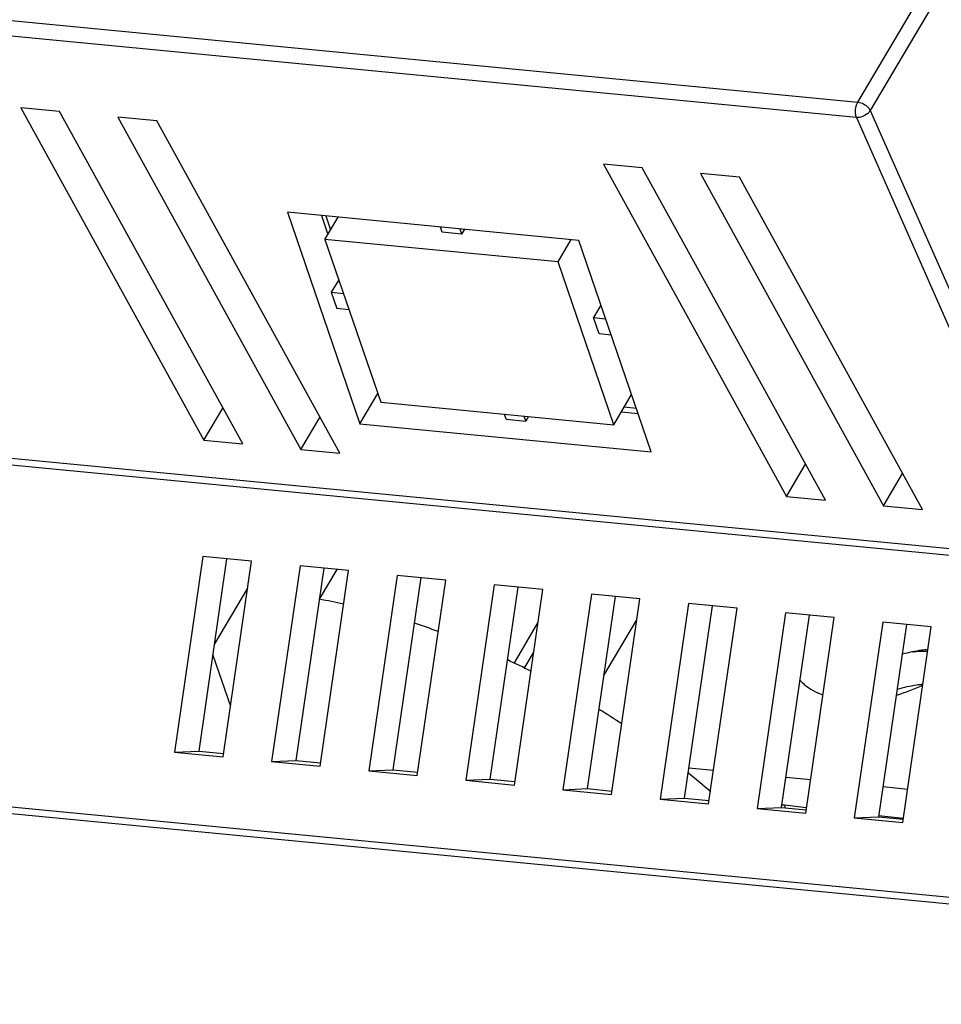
# Model space of a CAD drawing. Header units: millimetres. Extents: x -2787 to 4673, y -54 to 2046.
# Tile 110 of 124: x 3927 to 3969, y 745 to 790. Entities that reach past the tile are written whole.
import ezdxf

# ---------------------------------------------------------------- set-up
doc = ezdxf.new("R2010")
doc.units = ezdxf.units.MM
doc.header["$LTSCALE"] = 81.675
doc.layers.get('0').update_dxf_attribs({"linetype": 'CONTINUOUS'})
doc.layers.add('02___PRT_ALL_AXES', color=7, linetype='CONTINUOUS')
doc.layers.add('281', color=7, linetype='CONTINUOUS')

msp = doc.modelspace()

# ---------------------------------------------------------------- linework, layer by layer
at = {"color": 3}
for p, q in [((3965.553, 786.506), (3984.502, 818.563)), ((3984.861, 817.851), (3966.108, 786.126)), ((3922.414, 790.669), (3965.553, 786.506)), ((3965.482, 785.803), (3922.343, 789.965)), ((3927.476, 786.249), (3935.803, 771.13)), ((3929.243, 786.078), (3927.476, 786.249)), ((3937.569, 770.959), (3929.243, 786.078)), ((3966.108, 786.126), (3970.437, 776.341)), ((3931.893, 785.823), (3940.219, 770.703)), ((3933.66, 785.652), (3931.893, 785.823)), ((3941.986, 770.533), (3933.66, 785.652)), ((3965.482, 785.803), (3969.81, 776.017)), ((3953.978, 783.692), (3962.304, 768.572)), ((3955.745, 783.521), (3953.978, 783.692)), ((3964.071, 768.402), (3955.745, 783.521)), ((3958.395, 783.266), (3966.721, 768.146)), ((3960.161, 783.095), (3958.395, 783.266)), ((3968.488, 767.976), (3960.161, 783.095)), ((3939.607, 781.499), (3942.902, 771.876)), ((3952.857, 780.221), (3939.607, 781.499)), ((3941.152, 781.35), (3941.447, 780.489)), ((3941.312, 780.261), (3941.912, 781.277)), ((3941.352, 781.331), (3941.569, 780.696)), ((3946.644, 780.593), (3946.563, 780.828)), ((3947.446, 780.743), (3947.527, 780.507)), ((3947.654, 780.723), (3947.527, 780.507)), ((3941.312, 780.261), (3943.846, 772.859)), ((3951.913, 779.238), (3941.312, 780.261)), ((3947.527, 780.507), (3946.644, 780.593)), ((3951.913, 779.238), (3952.513, 780.254)), ((3956.152, 770.598), (3952.857, 780.221)), ((3954.447, 771.836), (3951.913, 779.238)), ((3941.939, 778.431), (3941.6, 777.858)), ((3941.6, 777.858), (3941.854, 777.118)), ((3941.6, 777.858), (3942.153, 777.805)), ((3942.406, 777.065), (3941.854, 777.118)), ((3953.864, 777.28), (3953.526, 776.708)), ((3953.78, 775.967), (3953.526, 776.708)), ((3953.526, 776.708), (3954.079, 776.654)), ((3954.332, 775.914), (3953.78, 775.967)), ((3942.902, 771.876), (3943.713, 773.249)), ((3954.447, 771.836), (3955.258, 773.208)), ((3943.846, 772.859), (3954.447, 771.836)), ((3935.803, 771.13), (3936.669, 772.595)), ((3949.558, 772.08), (3949.478, 772.315)), ((3950.361, 772.23), (3950.442, 771.995)), ((3950.569, 772.21), (3950.442, 771.995)), ((3954.793, 772.421), (3955.553, 772.347)), ((3955.476, 772.573), (3954.915, 772.627)), ((3940.219, 770.703), (3941.085, 772.169)), ((3942.902, 771.876), (3956.152, 770.598)), ((3949.558, 772.08), (3950.442, 771.995)), ((3935.803, 771.13), (3937.569, 770.959)), ((3925.974, 770.422), (4017.845, 761.557)), ((3940.219, 770.703), (3941.986, 770.533)), ((4017.88, 761.234), (3926.009, 770.098)), ((3962.304, 768.572), (3963.17, 770.038)), ((3966.721, 768.146), (3967.587, 769.611)), ((3962.304, 768.572), (3964.071, 768.402)), ((3966.721, 768.146), (3968.488, 767.976)), ((3935.762, 765.835), (3934.468, 756.937)), ((3935.582, 756.984), (3936.853, 765.73)), ((3937.97, 765.622), (3935.762, 765.835)), ((3936.677, 756.724), (3937.97, 765.622)), ((3940.179, 765.409), (3938.885, 756.51)), ((3939.999, 756.558), (3941.27, 765.304)), ((3942.387, 765.196), (3940.179, 765.409)), ((3941.067, 763.906), (3941.859, 765.247)), ((3941.094, 756.297), (3942.387, 765.196)), ((3944.596, 764.983), (3943.302, 756.084)), ((3944.416, 756.131), (3945.687, 764.877)), ((3946.804, 764.77), (3944.596, 764.983)), ((3945.511, 755.871), (3946.804, 764.77)), ((3937.793, 764.402), (3936.291, 761.86)), ((3949.013, 764.556), (3947.719, 755.658)), ((3948.832, 755.705), (3950.104, 764.451)), ((3951.221, 764.343), (3949.013, 764.556)), ((3949.928, 755.445), (3951.221, 764.343)), ((3953.429, 764.13), (3952.136, 755.232)), ((3955.638, 763.917), (3953.429, 764.13)), ((3953.249, 755.279), (3954.521, 764.025)), ((3954.344, 755.019), (3955.638, 763.917)), ((3957.846, 763.704), (3956.553, 754.806)), ((3960.055, 763.491), (3957.846, 763.704)), ((3957.666, 754.853), (3958.938, 763.599)), ((3958.761, 754.593), (3960.055, 763.491)), ((3962.263, 763.278), (3960.97, 754.38)), ((3964.472, 763.065), (3962.263, 763.278)), ((3953.997, 760.42), (3955.499, 762.961)), ((3962.083, 754.427), (3963.355, 763.173)), ((3963.178, 754.166), (3964.472, 763.065)), ((3966.68, 762.852), (3965.387, 753.953)), ((3968.889, 762.639), (3966.68, 762.852)), ((3966.5, 754), (3967.771, 762.746)), ((3967.595, 753.74), (3968.889, 762.639)), ((3936.218, 761.359), (3937.013, 759.037)), ((3934.468, 756.937), (3935.582, 756.984)), ((3935.582, 756.984), (3936.692, 756.877)), ((3934.468, 756.937), (3936.677, 756.724)), ((3938.885, 756.51), (3939.999, 756.558)), ((3938.885, 756.51), (3941.094, 756.297)), ((3939.999, 756.558), (3941.108, 756.45)), ((3943.302, 756.084), (3944.416, 756.131)), ((3943.302, 756.084), (3945.511, 755.871)), ((3944.416, 756.131), (3945.525, 756.024)), ((3957.865, 756.223), (3958.983, 756.115)), ((3947.719, 755.658), (3948.832, 755.705)), ((3947.719, 755.658), (3949.928, 755.445)), ((3948.832, 755.705), (3949.942, 755.598)), ((3962.282, 755.797), (3963.4, 755.689)), ((3952.136, 755.232), (3953.249, 755.279)), ((3952.136, 755.232), (3954.344, 755.019)), ((3953.249, 755.279), (3954.359, 755.172)), ((3966.699, 755.371), (3967.816, 755.263)), ((3956.553, 754.806), (3957.666, 754.853)), ((3956.553, 754.806), (3958.761, 754.593)), ((3957.666, 754.853), (3958.776, 754.746)), ((3924.979, 754.657), (4016.85, 745.793)), ((4016.885, 745.469), (3925.014, 754.334)), ((3960.97, 754.38), (3962.083, 754.427)), ((3960.97, 754.38), (3963.178, 754.166)), ((3962.083, 754.427), (3963.193, 754.32)), ((3962.198, 754.528), (3962.233, 754.524)), ((3962.233, 754.524), (3962.222, 754.413)), ((3963.206, 754.414), (3962.233, 754.524)), ((3965.387, 753.953), (3966.5, 754)), ((3965.387, 753.953), (3967.595, 753.74)), ((3966.5, 754), (3967.61, 753.893)), ((3967.615, 753.915), (3966.505, 754.04))]:
    msp.add_line(p, q, dxfattribs=at)
for centre, radius, start, end in [((3935.457, 732.912), 31.483, 77.7172, 79.7612), ((3934.27, 728.458), 36.095, 70.2554, 72.0726), ((3933.219, 725.844), 38.915, 63.3275, 65.0694), ((3932.988, 725.381), 39.432, 56.3778, 58.163), ((3934.373, 727.208), 37.138, 48.7434, 50.8065), ((3961.994, 752.415), 2.122, 84.4862, 87.1989)]:
    msp.add_arc(centre, radius, start, end, dxfattribs=at)
for points, knots in [([(3965.482, 785.803), (3965.464, 785.856), (3965.423, 786.092), (3965.46, 786.349), (3965.553, 786.506)], [0, 0, 0, 0, 0.237628, 1, 1, 1, 1]), ([(3966.108, 786.126), (3966.08, 786.078), (3965.918, 785.898), (3965.667, 785.798), (3965.482, 785.803)], [0, 0, 0, 0, 0.231242, 1, 1, 1, 1]), ([(3965.553, 786.506), (3965.727, 786.489), (3965.955, 786.367), (3966.086, 786.175), (3966.108, 786.126)], [0, 0, 0, 0, 0.764849, 1, 1, 1, 1])]:
    msp.add_open_spline(points, degree=3, knots=knots, dxfattribs=at)
at = {"layer": '02___PRT_ALL_AXES', "color": 3}
msp.add_arc((3965.37, 766.451), 7.178, 285.6548, 295.9518, dxfattribs=at)
for points, knots in [([(3968.74, 761.609), (3968.643, 761.599), (3968.25, 761.553), (3967.862, 761.472), (3967.574, 761.393)], [0, 0, 0, 0, 0.24618, 1, 1, 1, 1]), ([(3962.917, 760.209), (3962.983, 760.138), (3963.283, 759.854), (3963.656, 759.655), (3963.952, 759.545)], [0, 0, 0, 0, 0.234431, 1, 1, 1, 1])]:
    msp.add_open_spline(points, degree=3, knots=knots, dxfattribs=at)
at = {"layer": '281', "color": 3}
for p, q in [((3949.911, 760.979), (3951, 762.821)), ((3950.376, 760.739), (3950.802, 761.46))]:
    msp.add_line(p, q, dxfattribs=at)
for points, knots in [([(3968.049, 761.507), (3968.107, 761.512), (3968.334, 761.53), (3968.562, 761.534), (3968.732, 761.529)], [0, 0, 0, 0, 0.254302, 1, 1, 1, 1]), ([(3968.509, 760.022), (3968.412, 760.012), (3968.017, 759.963), (3967.627, 759.876), (3967.339, 759.792)], [0, 0, 0, 0, 0.246216, 1, 1, 1, 1])]:
    msp.add_open_spline(points, degree=3, knots=knots, dxfattribs=at)

doc.saveas('drawing.dxf')
